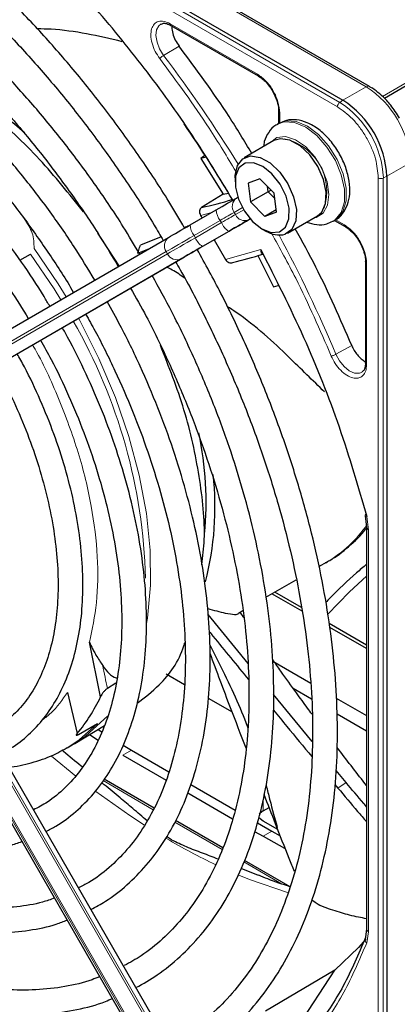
# Paper-space layout 'Blatt2' of a CAD drawing. Header units: millimetres. Extents: x 5 to 418, y 2 to 292.
# Tile 50 of 77: x 116.5 to 122.58, y 211.81 to 227.66. Entities that reach past the tile are written whole.
import ezdxf

# ---------------------------------------------------------------- set-up
doc = ezdxf.new("R2010")
doc.units = ezdxf.units.MM

psp = doc.layouts.new('Blatt2')

# ---------------------------------------------------------------- linework, layer by layer
at = {"color": 7, "linetype": 'Continuous', "lineweight": 25}
for p, q in [((106.135, 235.35), (121.705, 226.361)), ((122.132, 226.583), (117.105, 229.485)), ((125.792, 228.365), (122.373, 226.391)), ((118.931, 227.566), (120.341, 226.752)), ((120.669, 226.184), (120.669, 225.985)), ((120.677, 225.99), (120.649, 225.974)), ((120.593, 225.711), (120.112, 225.433)), ((119.482, 225.471), (119.418, 225.423)), ((119.5, 225.443), (119.418, 225.423)), ((119.418, 225.423), (119.778, 224.847)), ((119.967, 225.112), (119.967, 225.047)), ((120.367, 225.096), (120.177, 225.027)), ((120.367, 225.096), (120.596, 224.863)), ((122.413, 225.136), (122.413, 207.156)), ((120.177, 225.027), (120.216, 224.725)), ((120.499, 224.889), (120.216, 224.725)), ((120.499, 224.889), (120.488, 224.973)), ((120.549, 224.911), (120.499, 224.889)), ((120.607, 224.779), (120.499, 224.889)), ((119.778, 224.847), (119.428, 224.635)), ((119.778, 224.847), (119.86, 224.867)), ((119.99, 224.785), (120.012, 224.798)), ((120.635, 224.561), (120.596, 224.863)), ((119.244, 224.354), (119.665, 224.597)), ((120.445, 224.492), (120.216, 224.725)), ((120.63, 224.599), (120.445, 224.492)), ((119.411, 224.507), (119.435, 224.464)), ((120.635, 224.561), (120.445, 224.492)), ((120.812, 224.22), (121.293, 224.498)), ((121.549, 224.415), (121.577, 224.431)), ((121.569, 224.426), (121.741, 224.327)), ((119.45, 224.011), (119.871, 224.254)), ((120.406, 224.288), (120.462, 224.255)), ((114.1, 221.384), (118.896, 224.153)), ((118.102, 223.694), (117.758, 224.219)), ((118.775, 224.162), (118.444, 224.03)), ((119.632, 224.116), (119.812, 223.799)), ((118.398, 223.899), (118.59, 223.976)), ((114.329, 221.054), (119.125, 223.823)), ((116.501, 223.789), (116.674, 223.884)), ((120.332, 223.862), (120.589, 223.36)), ((122.069, 223.759), (122.069, 222.131)), ((120.589, 223.36), (120.663, 223.38)), ((122.068, 222.132), (122.067, 222.118)), ((122.063, 219.674), (122.086, 219.487)), ((122.086, 219.488), (122.086, 213.019)), ((119.191, 210.657), (114.395, 218.964)), ((121.319, 218.854), (121.452, 218.93)), ((121.428, 218.917), (121.452, 218.93)), ((114.035, 218.756), (118.83, 210.449)), ((120.465, 218.361), (120.954, 218.643)), ((121.047, 218.135), (120.56, 218.416)), ((121.038, 218.197), (120.61, 218.444)), ((120.177, 217.293), (119.536, 218.081)), ((120.022, 218.105), (120.093, 218.146)), ((120.11, 218.034), (120.05, 218.121)), ((122.086, 217.592), (121.485, 217.939)), ((122.086, 217.535), (121.495, 217.876)), ((117.799, 216.758), (117.62, 217.638)), ((119.15, 217.601), (119.161, 217.608)), ((120.574, 217.33), (121.187, 216.976)), ((118.858, 217.129), (119.154, 216.958)), ((118.048, 216.976), (117.911, 216.894)), ((117.268, 216.828), (117.424, 216.169)), ((120.904, 216.895), (121.199, 216.724)), ((119.535, 216.738), (119.919, 216.516)), ((121.211, 216.037), (120.587, 216.795)), ((121.598, 216.739), (122.086, 216.457)), ((121.611, 216.487), (122.086, 216.212)), ((117.443, 216.153), (117.752, 216.329)), ((117.383, 216.006), (117.864, 216.298)), ((117.761, 216.235), (117.821, 216.195)), ((117.622, 216.151), (117.759, 216.062)), ((117.261, 215.935), (117.212, 215.907)), ((117.261, 215.935), (117.345, 215.984)), ((117.345, 215.984), (117.383, 216.006)), ((118.165, 215.979), (118.299, 215.901)), ((118.299, 215.901), (118.901, 215.553)), ((118.157, 215.819), (118.857, 215.415)), ((117.51, 215.631), (117.488, 215.644)), ((121.755, 215.38), (121.595, 215.573)), ((118.663, 214.966), (117.856, 215.432)), ((119.256, 215.348), (119.971, 214.935)), ((121.576, 215.347), (121.624, 215.29)), ((119.207, 215.213), (119.928, 214.797)), ((120.42, 214.921), (120.516, 214.976)), ((119.769, 214.327), (119.01, 214.766)), ((120.656, 214.621), (120.42, 214.757)), ((120.283, 214.591), (120.42, 214.513)), ((120.328, 214.729), (120.561, 214.594)), ((120.561, 214.594), (120.692, 214.52)), ((118.941, 214.457), (118.865, 214.511)), ((118.941, 214.457), (118.948, 214.453)), ((120.42, 214.513), (120.765, 214.323)), ((120.855, 213.701), (120.119, 214.126)), ((120.346, 213.88), (120.063, 213.997)), ((122.086, 213.019), (122.061, 212.85)), ((121.576, 212.359), (120.457, 211.697)), ((120.737, 211.077), (121.576, 212.359))]:
    psp.add_line(p, q, dxfattribs=at)
at = {"color": 7, "linetype": 'Continuous', "lineweight": 18}
for p, q in [((121.615, 226.255), (106.044, 235.243)), ((121.654, 226.326), (106.083, 235.314)), ((117.055, 229.48), (122.082, 226.578)), ((118.919, 227.593), (120.328, 226.78)), ((122.341, 226.422), (124.375, 227.596)), ((119.065, 227.232), (118.816, 227.083)), ((122.082, 226.578), (121.705, 226.361)), ((121.705, 226.361), (121.654, 226.326)), ((120.686, 226.159), (120.686, 225.989)), ((122.413, 225.136), (122.789, 225.353)), ((122.275, 207.131), (122.275, 225.111)), ((122.356, 225.109), (122.413, 225.136)), ((122.356, 207.129), (122.356, 225.109)), ((120.086, 224.632), (119.953, 224.555)), ((119.973, 224.521), (120.106, 224.598)), ((119.728, 224.426), (119.308, 224.183)), ((119.594, 224.556), (119.411, 224.507)), ((119.748, 224.391), (119.728, 224.426)), ((119.953, 224.555), (119.973, 224.521)), ((120.212, 224.451), (120.19, 224.438)), ((121.582, 224.439), (121.728, 224.355)), ((119.328, 224.148), (119.748, 224.391)), ((119.308, 224.183), (119.328, 224.148)), ((119.865, 224.25), (119.444, 224.008)), ((119.812, 223.799), (120.381, 223.958)), ((118.859, 223.924), (114.063, 221.154)), ((114.083, 221.12), (118.879, 223.889)), ((119.096, 223.807), (114.3, 221.037)), ((118.879, 223.889), (118.859, 223.924)), ((122.087, 223.734), (122.087, 222.107)), ((121.593, 222.272), (121.847, 222.414)), ((122.088, 219.662), (122.116, 219.447)), ((122.116, 219.447), (122.116, 212.978)), ((114.3, 218.91), (119.096, 210.603)), ((119.125, 210.619), (114.329, 218.926)), ((114.063, 218.773), (118.859, 210.466)), ((118.879, 210.477), (114.083, 218.784)), ((117.857, 216.401), (117.913, 216.448)), ((118.299, 215.901), (118.157, 215.819)), ((117.01, 215.804), (117.402, 215.481)), ((118.649, 214.942), (117.84, 215.409)), ((121.624, 215.29), (121.755, 215.38)), ((120.42, 215.084), (120.42, 214.921)), ((119.758, 214.301), (118.996, 214.741)), ((120.561, 214.594), (120.42, 214.513)), ((120.714, 213.75), (120.108, 214.1)), ((122.116, 212.978), (122.088, 212.797))]:
    psp.add_line(p, q, dxfattribs=at)
at = {"color": 7, "linetype": 'Continuous', "lineweight": 18, "flags": 128}
for points in [[(118.816, 227.083), (118.752, 227.186), (118.71, 227.296), (118.693, 227.402), (118.704, 227.494), (118.74, 227.561), (118.779, 227.59)], [(120.653, 225.976), (120.761, 226.012), (120.926, 226.001), (121.105, 225.926), (121.283, 225.791), (121.447, 225.608), (121.583, 225.392), (121.679, 225.16), (121.729, 224.931), (121.728, 224.723), (121.677, 224.553), (121.579, 224.434), (121.545, 224.412)], [(121.577, 224.431), (121.607, 224.451), (121.705, 224.569), (121.757, 224.739), (121.757, 224.947), (121.707, 225.177), (121.611, 225.409), (121.475, 225.625), (121.311, 225.807), (121.133, 225.942), (120.954, 226.018), (120.789, 226.028), (120.677, 225.99)], [(121.237, 224.466), (121.276, 224.474), (121.389, 224.543), (121.459, 224.671), (121.48, 224.845), (121.45, 225.047), (121.37, 225.256), (121.25, 225.452), (121.102, 225.614), (120.94, 225.726), (120.782, 225.776), (120.642, 225.759), (120.537, 225.678)], [(119.953, 224.555), (119.932, 224.543), (119.908, 224.53), (119.882, 224.515), (119.854, 224.499), (119.825, 224.482), (119.794, 224.464), (119.761, 224.445), (119.728, 224.426)], [(119.748, 224.391), (119.781, 224.41), (119.814, 224.429), (119.845, 224.447), (119.874, 224.464), (119.902, 224.48), (119.928, 224.495), (119.952, 224.509), (119.973, 224.521)], [(119.308, 224.183), (119.241, 224.145), (119.177, 224.107), (119.114, 224.071), (119.055, 224.037), (119, 224.005), (118.948, 223.975), (118.901, 223.948), (118.859, 223.924)], [(118.879, 223.889), (118.921, 223.913), (118.968, 223.941), (119.02, 223.97), (119.075, 224.003), (119.134, 224.037), (119.197, 224.073), (119.261, 224.11), (119.328, 224.148)], [(117.244, 223.199), (117.115, 223.408), (116.729, 223.974)], [(116.674, 223.884), (117.053, 223.324), (117.16, 223.15)], [(118.541, 217.937), (118.555, 218.022), (118.604, 218.553), (118.599, 219.118), (118.539, 219.711), (118.424, 220.324), (118.257, 220.948), (118.04, 221.577), (117.774, 222.202), (117.465, 222.815), (117.444, 222.853)], [(122.013, 221.986), (121.97, 221.968), (121.893, 221.97), (121.808, 222.006), (121.724, 222.074), (121.65, 222.166), (121.593, 222.272)], [(122.086, 218.701), (121.813, 218.446), (121.455, 218.082)], [(117.752, 216.329), (117.458, 216.064), (117.261, 215.935)], [(117.383, 216.006), (117.56, 216.127), (117.857, 216.401)], [(117.725, 215.232), (118.271, 214.846), (118.51, 214.69)], [(120.028, 213.89), (120.201, 213.82), (120.826, 213.602)]]:
    psp.add_lwpolyline(points, dxfattribs=at)
at = {"color": 7, "linetype": 'Continuous', "lineweight": 25, "flags": 128}
for points in [[(122.132, 226.583), (122.132, 226.583), (122.133, 226.582)], [(121.293, 224.498), (121.363, 224.559), (121.425, 224.697), (121.436, 224.879), (121.392, 225.086), (121.3, 225.294), (121.17, 225.482), (121.014, 225.629), (120.851, 225.719), (120.699, 225.742), (120.593, 225.711)], [(119.967, 225.112), (119.968, 225.147), (120.005, 225.309), (120.091, 225.419), (120.218, 225.465), (120.371, 225.441), (120.534, 225.351), (120.689, 225.204), (120.819, 225.016), (120.911, 224.808), (120.955, 224.602), (120.945, 224.42), (120.882, 224.282), (120.775, 224.203), (120.775, 224.203)], [(120.682, 224.242), (120.782, 224.317), (120.836, 224.45), (120.839, 224.624), (120.789, 224.819), (120.693, 225.011), (120.562, 225.177), (120.413, 225.296), (120.262, 225.355), (120.129, 225.347), (120.03, 225.271), (119.975, 225.138), (119.973, 224.964), (120.023, 224.769), (120.119, 224.577), (120.249, 224.411), (120.399, 224.292), (120.549, 224.233), (120.682, 224.242)], [(119.665, 224.597), (119.713, 224.625), (119.76, 224.652), (119.805, 224.678), (119.848, 224.703), (119.888, 224.726), (119.925, 224.747), (119.959, 224.767), (119.99, 224.785)], [(120.19, 224.438), (120.159, 224.421), (120.125, 224.401), (120.088, 224.379), (120.048, 224.356), (120.005, 224.331), (119.96, 224.305), (119.913, 224.278), (119.865, 224.25)], [(119.871, 224.254), (119.922, 224.284), (119.972, 224.312), (120.02, 224.34), (120.066, 224.367), (120.109, 224.392), (120.149, 224.415), (120.186, 224.436), (120.218, 224.455)], [(118.896, 224.153), (118.929, 224.172), (118.965, 224.193), (119.005, 224.216), (119.048, 224.241), (119.094, 224.268), (119.142, 224.295), (119.193, 224.324), (119.244, 224.354)], [(119.444, 224.008), (119.393, 223.978), (119.342, 223.949), (119.294, 223.921), (119.248, 223.895), (119.205, 223.87), (119.165, 223.847), (119.129, 223.826), (119.096, 223.807)], [(119.125, 223.823), (119.155, 223.841), (119.189, 223.86), (119.226, 223.882), (119.267, 223.905), (119.31, 223.93), (119.355, 223.956), (119.402, 223.983), (119.45, 224.011)], [(120.42, 214.921), (120.37, 214.886), (120.358, 214.875)], [(120.42, 214.757), (120.37, 214.792), (120.347, 214.815)], [(122.073, 212.86), (121.957, 212.726), (121.576, 212.359)]]:
    psp.add_lwpolyline(points, dxfattribs=at)
at = {"color": 7, "linetype": 'Continuous', "lineweight": 18}
for centre, radius, start, end in [((101.223, 213.736), 22.082, 31.6747, 37.1862), ((122.111, 226.537), 0.0503, 65.6929, 125.6176), ((121.254, 225.283), 1.537, 2.6055, 57.3945), ((121.708, 226.25), 0.0932, 125.6892, 177.1989), ((120.831, 225.04), 1.527, 2.6055, 57.3945), ((120.575, 224.892), 0.869, 342.0929, 77.9018), ((122.318, 225.194), 0.0932, 242.8052, 294.3071), ((120.088, 224.651), 0.166, 126.3512, 215.1851), ((119.957, 224.608), 0.292, 182.2032, 218.6037), ((120.123, 224.59), 0.166, 204.8163, 293.6431), ((119.536, 224.365), 0.292, 182.2032, 218.6037), ((120.02, 224.498), 0.292, 201.4008, 237.7898), ((118.995, 224.02), 0.166, 126.3512, 215.1851), ((119.6, 224.255), 0.292, 201.4008, 237.7898), ((101.237, 213.709), 22.083, 22.8139, 28.326), ((119.03, 223.959), 0.166, 204.8163, 293.6431), ((109.797, 218.443), 8.73, 1.4751, 29.9716), ((120.452, 220.64), 1.98, 300.313, 325.9586), ((142.545, 222.235), 25.206, 191.3822, 192.2327), ((124.063, 223.349), 10.285, 239.6127, 244.6357)]:
    psp.add_arc(centre, radius, start, end, dxfattribs=at)
at = {"color": 7, "linetype": 'Continuous', "lineweight": 25}
for centre, radius, start, end in [((112.988, 221.744), 5.442, 48.7536, 66.8536), ((120.877, 225.066), 1.537, 2.6055, 57.3945), ((101.688, 213.992), 21.179, 30.5271, 34.486), ((117.958, 231.284), 6.81, 282.4633, 286.7719), ((120.681, 224.603), 0.411, 237.8307, 283.1726), ((118.295, 230.687), 7.126, 283.2527, 287.311), ((114.015, 219.888), 5.485, 354.6955, 11.7507), ((114.892, 219.811), 4.752, 345.3744, 6.3356), ((115.469, 217.829), 2.565, 319.6629, 335.3009)]:
    psp.add_arc(centre, radius, start, end, dxfattribs=at)
for points, knots in [([(119.155, 224.303), (119.072, 224.446), (118.844, 224.834), (118.439, 225.443), (117.948, 226.127), (117.43, 226.781), (116.891, 227.403), (116.333, 227.988), (115.758, 228.534), (115.171, 229.037), (114.574, 229.494), (113.971, 229.904), (113.364, 230.263), (112.757, 230.57), (112.154, 230.823), (111.557, 231.02), (110.97, 231.159), (110.396, 231.241), (109.838, 231.264), (109.302, 231.227), (108.788, 231.133), (108.302, 230.978), (107.923, 230.815), (107.718, 230.683), (107.653, 230.641)], [0, 0, 0, 0, 0.027836, 0.075404, 0.122977, 0.170555, 0.218143, 0.265742, 0.313355, 0.360985, 0.408634, 0.456301, 0.503986, 0.551687, 0.599395, 0.647094, 0.694763, 0.742373, 0.789887, 0.837268, 0.884487, 0.931535, 0.978434, 1, 1, 1, 1]), ([(107.853, 230.295), (107.91, 230.332), (108.099, 230.455), (108.454, 230.608), (108.913, 230.752), (109.401, 230.836), (109.912, 230.864), (110.443, 230.834), (110.99, 230.747), (111.552, 230.604), (112.125, 230.406), (112.705, 230.153), (113.291, 229.846), (113.878, 229.488), (114.462, 229.081), (115.041, 228.625), (115.612, 228.125), (116.17, 227.583), (116.713, 227.002), (117.237, 226.385), (117.741, 225.736), (118.217, 225.057), (118.574, 224.511), (118.761, 224.186), (118.809, 224.103)], [0, 0, 0, 0, 0.02099, 0.069851, 0.118688, 0.167389, 0.215899, 0.264215, 0.312366, 0.360395, 0.408346, 0.456251, 0.504137, 0.552018, 0.599903, 0.6478, 0.695711, 0.743637, 0.791578, 0.839533, 0.887498, 0.935471, 0.983451, 1, 1, 1, 1]), ([(118.431, 223.884), (118.343, 224.031), (118.122, 224.407), (117.731, 224.986), (117.265, 225.619), (116.774, 226.221), (116.263, 226.789), (115.734, 227.319), (115.19, 227.809), (114.635, 228.254), (114.072, 228.652), (113.505, 229.001), (112.937, 229.297), (112.371, 229.539), (111.812, 229.726), (111.262, 229.855), (110.726, 229.926), (110.206, 229.938), (109.708, 229.89), (109.233, 229.786), (108.79, 229.618), (108.504, 229.484), (108.375, 229.392), (108.374, 229.392)], [0, 0, 0, 0, 0.032875, 0.083822, 0.134775, 0.185738, 0.236713, 0.287705, 0.338718, 0.389753, 0.440814, 0.491899, 0.543005, 0.594125, 0.645237, 0.696311, 0.747305, 0.798171, 0.848856, 0.899324, 0.949573, 0.99965, 1, 1, 1, 1]), ([(108.578, 229.039), (108.646, 229.082), (108.837, 229.205), (109.186, 229.347), (109.62, 229.469), (110.081, 229.53), (110.563, 229.535), (111.065, 229.483), (111.582, 229.374), (112.111, 229.209), (112.65, 228.989), (113.194, 228.716), (113.74, 228.391), (114.285, 228.016), (114.825, 227.593), (115.356, 227.126), (115.875, 226.616), (116.378, 226.068), (116.862, 225.485), (117.322, 224.87), (117.734, 224.27), (117.976, 223.866), (118.085, 223.685)], [0, 0, 0, 0, 0.02882, 0.081368, 0.133858, 0.186143, 0.238166, 0.289941, 0.341521, 0.392971, 0.444344, 0.49568, 0.547008, 0.598338, 0.649681, 0.701044, 0.752426, 0.803828, 0.855246, 0.906678, 0.95812, 1, 1, 1, 1]), ([(119.924, 224.765), (119.713, 225.111), (119.27, 225.841), (118.512, 226.886), (117.684, 227.905), (117.096, 228.513), (116.802, 228.816)], [0, 0, 0, 0, 0.2319204, 0.4884457, 0.744971, 1, 1, 1, 1]), ([(117.707, 223.467), (117.598, 223.646), (117.362, 224.035), (116.963, 224.606), (116.522, 225.179), (116.058, 225.72), (115.574, 226.224), (115.075, 226.689), (114.563, 227.11), (114.043, 227.485), (113.518, 227.81), (112.991, 228.083), (112.467, 228.301), (111.95, 228.464), (111.443, 228.569), (110.95, 228.614), (110.476, 228.601), (110.024, 228.529), (109.601, 228.395), (109.293, 228.261), (109.138, 228.154), (109.103, 228.13)], [0, 0, 0, 0, 0.047335, 0.102503, 0.157679, 0.212871, 0.268083, 0.323322, 0.378591, 0.433894, 0.489232, 0.544601, 0.599988, 0.65536, 0.710671, 0.765857, 0.820841, 0.875554, 0.929964, 0.984107, 1, 1, 1, 1]), ([(109.302, 227.786), (109.398, 227.843), (109.61, 227.971), (109.974, 228.101), (110.384, 228.188), (110.818, 228.216), (111.273, 228.188), (111.745, 228.102), (112.229, 227.961), (112.724, 227.765), (113.224, 227.515), (113.727, 227.214), (114.228, 226.862), (114.723, 226.464), (115.209, 226.021), (115.682, 225.538), (116.137, 225.017), (116.573, 224.463), (116.98, 223.879), (117.244, 223.478), (117.362, 223.269), (117.363, 223.268)], [0, 0, 0, 0, 0.047732, 0.104951, 0.162001, 0.218715, 0.275061, 0.331102, 0.386935, 0.442647, 0.498302, 0.553942, 0.609585, 0.665249, 0.720938, 0.776655, 0.832397, 0.88816, 0.943939, 0.999729, 1, 1, 1, 1]), ([(118.781, 227.586), (118.787, 227.591), (118.808, 227.604), (118.86, 227.6), (118.909, 227.576), (118.932, 227.565)], [0, 0, 0, 0, 0.2164, 0.647017, 1, 1, 1, 1]), ([(118.148, 227.303), (117.766, 227.393), (117.31, 227.499), (116.854, 227.508), (116.78, 227.51)], [0, 0, 0, 0, 0.836432, 1, 1, 1, 1]), ([(118.952, 227.57), (118.951, 227.559), (118.944, 227.519), (118.961, 227.434), (119, 227.327), (119.043, 227.264), (119.065, 227.232)], [0, 0, 0, 0, 0.116786, 0.411191, 0.705595, 1, 1, 1, 1]), ([(116.981, 223.047), (116.951, 223.098), (116.811, 223.342), (116.528, 223.76), (116.135, 224.293), (115.717, 224.794), (115.278, 225.26), (114.824, 225.686), (114.357, 226.069), (113.881, 226.404), (113.401, 226.69), (112.92, 226.924), (112.443, 227.102), (111.973, 227.222), (111.517, 227.284), (111.077, 227.286), (110.659, 227.23), (110.269, 227.111), (109.991, 226.991), (109.855, 226.894), (109.827, 226.875)], [0, 0, 0, 0, 0.0159769, 0.076619, 0.137271, 0.197942, 0.2586412, 0.3193773, 0.3801581, 0.4409891, 0.5018709, 0.5627956, 0.6237359, 0.6846297, 0.74539, 0.8059018, 0.8660482, 0.9257629, 0.9850862, 1, 1, 1, 1]), ([(120.238, 225.505), (120.117, 225.705), (119.754, 226.304), (119.341, 226.861), (119.065, 227.232)], [0, 0, 0, 0, 0.333109, 1, 1, 1, 1]), ([(110.028, 226.527), (110.061, 226.551), (110.194, 226.645), (110.458, 226.755), (110.818, 226.853), (111.206, 226.892), (111.614, 226.873), (112.039, 226.798), (112.478, 226.667), (112.926, 226.482), (113.38, 226.243), (113.835, 225.953), (114.287, 225.615), (114.731, 225.23), (115.164, 224.804), (115.581, 224.339), (115.977, 223.841), (116.332, 223.343), (116.54, 223.003), (116.635, 222.848)], [0, 0, 0, 0, 0.0212996, 0.0846087, 0.1479152, 0.210788, 0.2731026, 0.3349412, 0.3964608, 0.4578052, 0.5190765, 0.580333, 0.6416033, 0.7029074, 0.7642513, 0.8256335, 0.8870483, 0.9484879, 1, 1, 1, 1]), ([(117.525, 224.563), (117.294, 224.852), (116.82, 225.446), (116.016, 226.19), (115.454, 226.553), (115.173, 226.734)], [0, 0, 0, 0, 0.322443, 0.661221, 1, 1, 1, 1]), ([(120.341, 226.752), (120.344, 226.751), (120.352, 226.748), (120.363, 226.752), (120.368, 226.754)], [0, 0, 0, 0, 0.4822925, 1, 1, 1, 1]), ([(120.344, 226.75), (120.364, 226.737), (120.405, 226.71), (120.472, 226.646), (120.529, 226.576), (120.561, 226.525), (120.572, 226.507)], [0, 0, 0, 0, 0.244303, 0.500854, 0.825035, 1, 1, 1, 1]), ([(120.572, 226.507), (120.598, 226.456), (120.633, 226.385), (120.66, 226.284), (120.67, 226.22), (120.668, 226.184), (120.667, 226.174)], [0, 0, 0, 0, 0.440805, 0.613959, 0.88685, 1, 1, 1, 1]), ([(122.618, 226.071), (122.573, 226.143), (122.509, 226.243), (122.398, 226.371), (122.3, 226.465), (122.205, 226.541), (122.148, 226.571), (122.131, 226.58)], [0, 0, 0, 0, 0.3356827, 0.4702489, 0.69001, 0.912206, 1, 1, 1, 1]), ([(120.669, 226.183), (120.67, 226.187), (120.671, 226.196), (120.68, 226.203), (120.684, 226.206)], [0, 0, 0, 0, 0.482332, 1, 1, 1, 1]), ([(121.571, 224.435), (121.585, 224.44), (121.649, 224.467), (121.729, 224.567), (121.799, 224.719), (121.824, 224.904), (121.803, 225.112), (121.736, 225.333), (121.627, 225.547), (121.485, 225.74), (121.317, 225.898), (121.137, 226.004), (120.961, 226.052), (120.802, 226.049), (120.716, 226.005), (120.678, 225.985)], [0, 0, 0, 0, 0.020926, 0.097604, 0.173528, 0.254016, 0.339975, 0.427864, 0.515563, 0.603442, 0.692189, 0.782724, 0.863809, 0.939448, 1, 1, 1, 1]), ([(120.656, 225.972), (120.645, 225.968), (120.584, 225.943), (120.505, 225.847), (120.439, 225.728), (120.429, 225.642), (120.426, 225.614)], [0, 0, 0, 0, 0.077899, 0.451637, 0.81994, 1, 1, 1, 1]), ([(119.428, 224.635), (119.42, 224.628), (119.403, 224.614), (119.393, 224.581), (119.394, 224.543), (119.405, 224.519), (119.411, 224.507)], [0, 0, 0, 0, 0.243701, 0.495029, 0.749466, 1, 1, 1, 1]), ([(121.12, 224.398), (121.174, 224.382), (121.282, 224.349), (121.43, 224.357), (121.509, 224.4), (121.54, 224.417)], [0, 0, 0, 0, 0.375834, 0.748477, 1, 1, 1, 1]), ([(119.211, 224.335), (119.206, 224.333), (119.186, 224.325), (119.166, 224.317), (119.151, 224.311)], [0, 0, 0, 0, 0.264203, 1, 1, 1, 1]), ([(121.847, 222.414), (121.663, 222.838), (121.388, 223.474), (121.05, 224.088), (120.938, 224.293)], [0, 0, 0, 0, 0.666792, 1, 1, 1, 1]), ([(121.741, 224.327), (121.744, 224.326), (121.752, 224.323), (121.763, 224.327), (121.768, 224.329)], [0, 0, 0, 0, 0.482292, 1, 1, 1, 1]), ([(121.744, 224.325), (121.764, 224.312), (121.805, 224.285), (121.872, 224.221), (121.93, 224.151), (121.961, 224.1), (121.972, 224.082)], [0, 0, 0, 0, 0.244302, 0.500853, 0.825035, 1, 1, 1, 1]), ([(118.398, 223.899), (118.404, 223.915), (118.419, 223.959), (118.435, 224.003), (118.444, 224.03)], [0, 0, 0, 0, 0.37225, 1, 1, 1, 1]), ([(119.096, 210.822), (119.118, 210.832), (119.291, 210.915), (119.585, 211.123), (119.972, 211.446), (120.32, 211.826), (120.631, 212.253), (120.901, 212.728), (121.131, 213.248), (121.318, 213.81), (121.461, 214.41), (121.56, 215.046), (121.614, 215.714), (121.622, 216.41), (121.585, 217.13), (121.503, 217.869), (121.377, 218.625), (121.207, 219.392), (120.994, 220.166), (120.74, 220.944), (120.446, 221.721), (120.113, 222.492), (119.753, 223.241), (119.488, 223.724), (119.358, 223.958)], [0, 0, 0, 0, 0.007022, 0.053817, 0.1006, 0.147436, 0.194392, 0.241503, 0.288773, 0.336184, 0.383702, 0.431293, 0.478928, 0.526583, 0.57424, 0.62189, 0.669527, 0.71715, 0.764759, 0.812355, 0.859941, 0.907518, 0.955089, 1, 1, 1, 1]), ([(120.381, 223.958), (120.619, 223.489), (121.094, 222.55), (121.669, 221.102), (121.948, 220.142), (122.088, 219.662)], [0, 0, 0, 0, 0.333214, 0.666775, 1, 1, 1, 1]), ([(120.381, 223.958), (120.381, 223.946), (120.381, 223.926), (120.388, 223.904), (120.399, 223.89), (120.41, 223.887), (120.415, 223.885)], [0, 0, 0, 0, 0.336127, 0.560864, 0.79606, 1, 1, 1, 1]), ([(121.972, 224.082), (121.998, 224.031), (122.033, 223.96), (122.06, 223.859), (122.07, 223.795), (122.068, 223.759), (122.067, 223.749)], [0, 0, 0, 0, 0.4408054, 0.6139597, 0.8868504, 1, 1, 1, 1]), ([(119.812, 223.799), (119.819, 223.788), (119.834, 223.767), (119.865, 223.747), (119.899, 223.74), (119.919, 223.747), (119.929, 223.751)], [0, 0, 0, 0, 0.250494, 0.503104, 0.754115, 1, 1, 1, 1]), ([(122.069, 223.758), (122.07, 223.762), (122.071, 223.771), (122.08, 223.778), (122.084, 223.781)], [0, 0, 0, 0, 0.4823352, 1, 1, 1, 1]), ([(119.156, 223.495), (119.092, 223.542), (119.001, 223.609), (118.895, 223.658), (118.864, 223.673)], [0, 0, 0, 0, 0.705951, 1, 1, 1, 1]), ([(119.011, 223.757), (119.035, 223.715), (119.201, 223.432), (119.477, 222.892), (119.833, 222.142), (120.15, 221.382), (120.429, 220.62), (120.668, 219.858), (120.865, 219.102), (121.02, 218.356), (121.132, 217.624), (121.2, 216.91), (121.224, 216.219), (121.204, 215.555), (121.141, 214.921), (121.034, 214.321), (120.885, 213.758), (120.694, 213.236), (120.464, 212.756), (120.195, 212.322), (119.888, 211.935), (119.543, 211.6), (119.213, 211.342), (118.984, 211.219), (118.894, 211.171)], [0, 0, 0, 0, 0.008469, 0.056451, 0.10443, 0.152403, 0.200367, 0.248319, 0.296256, 0.344176, 0.392077, 0.439959, 0.487821, 0.535666, 0.5835, 0.631333, 0.679178, 0.72706, 0.775013, 0.82308, 0.871307, 0.919731, 0.968362, 1, 1, 1, 1]), ([(118.371, 212.077), (118.487, 212.143), (118.739, 212.286), (119.087, 212.572), (119.42, 212.917), (119.714, 213.314), (119.968, 213.757), (120.181, 214.246), (120.352, 214.776), (120.479, 215.344), (120.561, 215.947), (120.597, 216.581), (120.588, 217.241), (120.534, 217.923), (120.435, 218.623), (120.292, 219.336), (120.106, 220.059), (119.878, 220.785), (119.61, 221.512), (119.302, 222.234), (118.978, 222.912), (118.741, 223.342), (118.632, 223.539)], [0, 0, 0, 0, 0.042839, 0.092827, 0.142855, 0.193022, 0.243385, 0.293956, 0.34471, 0.395602, 0.446585, 0.497618, 0.548672, 0.599723, 0.650761, 0.701782, 0.752784, 0.803769, 0.85474, 0.905699, 0.956649, 1, 1, 1, 1]), ([(118.284, 223.338), (118.37, 223.186), (118.582, 222.807), (118.884, 222.185), (119.192, 221.479), (119.46, 220.769), (119.689, 220.058), (119.877, 219.353), (120.023, 218.657), (120.125, 217.976), (120.184, 217.314), (120.198, 216.675), (120.169, 216.064), (120.097, 215.484), (119.981, 214.94), (119.824, 214.434), (119.627, 213.97), (119.39, 213.551), (119.116, 213.178), (118.804, 212.856), (118.494, 212.603), (118.274, 212.483), (118.182, 212.433)], [0, 0, 0, 0, 0.034641, 0.086177, 0.137706, 0.189224, 0.240727, 0.292212, 0.343673, 0.39511, 0.44652, 0.497904, 0.549267, 0.600618, 0.651971, 0.70335, 0.754795, 0.806361, 0.858115, 0.910117, 0.962397, 1, 1, 1, 1]), ([(117.644, 213.336), (117.723, 213.378), (117.931, 213.487), (118.231, 213.724), (118.543, 214.039), (118.817, 214.406), (119.051, 214.819), (119.243, 215.276), (119.393, 215.775), (119.498, 216.311), (119.559, 216.881), (119.573, 217.479), (119.542, 218.102), (119.466, 218.744), (119.346, 219.401), (119.182, 220.068), (118.976, 220.74), (118.73, 221.412), (118.444, 222.079), (118.169, 222.651), (117.977, 222.992), (117.905, 223.119)], [0, 0, 0, 0, 0.033446, 0.087411, 0.141399, 0.195552, 0.249964, 0.304656, 0.359593, 0.414709, 0.469936, 0.525219, 0.580517, 0.635803, 0.691067, 0.746307, 0.801523, 0.856719, 0.911899, 0.967067, 1, 1, 1, 1]), ([(121.408, 221.666), (121.22, 221.85), (120.801, 222.262), (120.272, 222.759), (119.889, 223.01), (119.841, 223.041)], [0, 0, 0, 0, 0.4156374, 0.9273169, 1, 1, 1, 1]), ([(117.559, 222.919), (117.611, 222.828), (117.782, 222.529), (118.037, 222.006), (118.322, 221.356), (118.567, 220.701), (118.772, 220.047), (118.937, 219.399), (119.059, 218.762), (119.137, 218.142), (119.172, 217.542), (119.163, 216.968), (119.11, 216.424), (119.015, 215.915), (118.878, 215.444), (118.701, 215.014), (118.484, 214.629), (118.231, 214.29), (117.94, 214.002), (117.677, 213.798), (117.5, 213.711), (117.443, 213.683)], [0, 0, 0, 0, 0.024429, 0.080222, 0.136006, 0.191775, 0.247522, 0.303242, 0.358931, 0.414583, 0.470198, 0.525779, 0.581336, 0.636887, 0.69246, 0.748108, 0.803911, 0.859965, 0.916367, 0.973159, 1, 1, 1, 1]), ([(116.918, 214.593), (116.973, 214.619), (117.146, 214.704), (117.405, 214.905), (117.693, 215.191), (117.94, 215.529), (118.148, 215.913), (118.314, 216.341), (118.437, 216.808), (118.515, 217.312), (118.548, 217.847), (118.534, 218.408), (118.476, 218.99), (118.372, 219.588), (118.225, 220.196), (118.036, 220.809), (117.807, 221.421), (117.536, 222.027), (117.326, 222.455), (117.198, 222.675), (117.182, 222.701)], [0, 0, 0, 0, 0.0268366, 0.0859141, 0.1449946, 0.2042876, 0.2639442, 0.3239977, 0.3843874, 0.4450095, 0.5057625, 0.566569, 0.6273717, 0.6881474, 0.7488888, 0.8095963, 0.8702747, 0.9309311, 0.9915736, 1, 1, 1, 1]), ([(116.833, 222.5), (116.892, 222.397), (117.056, 222.104), (117.291, 221.606), (117.536, 221.015), (117.742, 220.421), (117.907, 219.831), (118.03, 219.25), (118.11, 218.684), (118.146, 218.138), (118.139, 217.619), (118.088, 217.13), (117.995, 216.676), (117.861, 216.261), (117.688, 215.889), (117.477, 215.562), (117.229, 215.285), (116.978, 215.073), (116.795, 214.978), (116.719, 214.938)], [0, 0, 0, 0, 0.033602, 0.09506, 0.156501, 0.217917, 0.279296, 0.340631, 0.401915, 0.463142, 0.524317, 0.585455, 0.646584, 0.707751, 0.769051, 0.830622, 0.892629, 0.955206, 1, 1, 1, 1]), ([(119.434, 218.884), (119.449, 219.017), (119.5, 219.453), (119.407, 220.301), (119.181, 221.361), (118.901, 222.071), (118.764, 222.418)], [0, 0, 0, 0, 0.130301, 0.424564, 0.718826, 1, 1, 1, 1]), ([(116.193, 215.849), (116.235, 215.868), (116.385, 215.937), (116.611, 216.113), (116.867, 216.373), (117.082, 216.685), (117.257, 217.041), (117.389, 217.44), (117.477, 217.876), (117.519, 218.347), (117.516, 218.844), (117.467, 219.363), (117.373, 219.898), (117.235, 220.442), (117.055, 220.989), (116.834, 221.534), (116.633, 221.967), (116.495, 222.211), (116.455, 222.281)], [0, 0, 0, 0, 0.025432, 0.09144, 0.157422, 0.22372, 0.290583, 0.358045, 0.425981, 0.494211, 0.562575, 0.63096, 0.699308, 0.767604, 0.835849, 0.904052, 0.972225, 1, 1, 1, 1]), ([(116.11, 222.083), (116.122, 222.063), (116.23, 221.878), (116.404, 221.512), (116.628, 220.99), (116.81, 220.464), (116.952, 219.942), (117.052, 219.431), (117.109, 218.937), (117.122, 218.466), (117.092, 218.024), (117.02, 217.617), (116.908, 217.248), (116.756, 216.922), (116.569, 216.641), (116.343, 216.411), (116.151, 216.262), (116.024, 216.208), (115.993, 216.195)], [0, 0, 0, 0, 0.007987, 0.077271, 0.146533, 0.215753, 0.284916, 0.354005, 0.423006, 0.491916, 0.560748, 0.629544, 0.698364, 0.767357, 0.836765, 0.906897, 0.977993, 1, 1, 1, 1]), ([(122.067, 222.118), (122.067, 222.107), (122.066, 222.074), (122.051, 222.031), (122.033, 221.999), (122.017, 221.992), (122.011, 221.989)], [0, 0, 0, 0, 0.158696, 0.485398, 0.839612, 1, 1, 1, 1]), ([(122.069, 222.131), (122.07, 222.136), (122.071, 222.144), (122.08, 222.151), (122.084, 222.155)], [0, 0, 0, 0, 0.482341, 1, 1, 1, 1]), ([(121.421, 218.919), (121.445, 218.93), (121.581, 218.996), (121.802, 219.176), (122, 219.356), (122.082, 219.474), (122.086, 219.48)], [0, 0, 0, 0, 0.090266, 0.521107, 0.972627, 1, 1, 1, 1]), ([(122.086, 218.891), (122.032, 218.846), (121.831, 218.678), (121.611, 218.471), (121.45, 218.3), (121.428, 218.277)], [0, 0, 0, 0, 0.242118, 0.895168, 1, 1, 1, 1]), ([(109.941, 218.52), (109.949, 218.506), (110.067, 218.297), (110.324, 217.913), (110.711, 217.374), (111.126, 216.867), (111.561, 216.394), (112.013, 215.96), (112.478, 215.569), (112.929, 215.241), (113.31, 215.003), (113.691, 214.794), (114.096, 214.606), (114.572, 214.439), (115.039, 214.33), (115.493, 214.278), (115.928, 214.29), (116.276, 214.339), (116.468, 214.407), (116.532, 214.43)], [0, 0, 0, 0, 0.00489, 0.071718, 0.138555, 0.205411, 0.272296, 0.33922, 0.406191, 0.473218, 0.530554, 0.565918, 0.633038, 0.700192, 0.767278, 0.834196, 0.900813, 0.967008, 1, 1, 1, 1]), ([(117.058, 213.519), (116.994, 213.496), (116.803, 213.427), (116.453, 213.372), (116.016, 213.353), (115.557, 213.393), (115.083, 213.49), (114.596, 213.642), (114.109, 213.846), (113.762, 214.025), (113.495, 214.177), (113.219, 214.344), (112.797, 214.631), (112.3, 215.02), (111.812, 215.454), (111.336, 215.93), (110.877, 216.444), (110.437, 216.991), (110.024, 217.569), (109.732, 218.008), (109.589, 218.259), (109.564, 218.302)], [0, 0, 0, 0, 0.031219, 0.093709, 0.155812, 0.217519, 0.278913, 0.340099, 0.401169, 0.458925, 0.466609, 0.498605, 0.559596, 0.620625, 0.681681, 0.742768, 0.803883, 0.865022, 0.92618, 0.987351, 1, 1, 1, 1]), ([(109.219, 218.103), (109.27, 218.015), (109.445, 217.715), (109.774, 217.225), (110.204, 216.638), (110.659, 216.083), (111.134, 215.562), (111.627, 215.079), (112.134, 214.639), (112.651, 214.243), (113.062, 213.97), (113.392, 213.774), (113.722, 213.592), (114.165, 213.382), (114.686, 213.188), (115.2, 213.051), (115.701, 212.972), (116.186, 212.952), (116.65, 212.994), (117.01, 213.066), (117.204, 213.143), (117.262, 213.166)], [0, 0, 0, 0, 0.024893, 0.084681, 0.144477, 0.204286, 0.264115, 0.32397, 0.383856, 0.443777, 0.503736, 0.525177, 0.556785, 0.616785, 0.676812, 0.736803, 0.796699, 0.856424, 0.915894, 0.975048, 1, 1, 1, 1]), ([(119.526, 218.182), (119.625, 218.153), (119.857, 218.086), (120.022, 218.076), (120.02, 218.106), (120.02, 218.107)], [0, 0, 0, 0, 0.417121, 0.9793436, 1, 1, 1, 1]), ([(117.788, 212.255), (117.746, 212.238), (117.569, 212.163), (117.227, 212.088), (116.764, 212.032), (116.277, 212.038), (115.773, 212.1), (115.254, 212.218), (114.723, 212.392), (114.193, 212.617), (113.804, 212.817), (113.502, 212.989), (113.189, 213.177), (112.73, 213.486), (112.189, 213.901), (111.657, 214.361), (111.135, 214.864), (110.63, 215.406), (110.142, 215.983), (109.677, 216.593), (109.238, 217.225), (108.969, 217.664), (108.836, 217.882)], [0, 0, 0, 0, 0.017316, 0.07398, 0.130407, 0.186548, 0.242429, 0.298112, 0.353664, 0.409142, 0.461634, 0.472322, 0.501413, 0.556837, 0.61229, 0.667762, 0.723255, 0.77877, 0.834303, 0.889852, 0.945412, 1, 1, 1, 1]), ([(119.549, 217.81), (119.57, 217.785), (119.78, 217.526), (119.992, 217.269), (120.183, 217.037)], [0, 0, 0, 0, 0.096797, 1, 1, 1, 1]), ([(108.493, 217.683), (108.521, 217.633), (108.681, 217.353), (109.003, 216.861), (109.457, 216.216), (109.938, 215.6), (110.441, 215.017), (110.963, 214.47), (111.5, 213.963), (112.051, 213.498), (112.611, 213.08), (113.05, 212.793), (113.4, 212.585), (113.751, 212.391), (114.229, 212.161), (114.792, 211.942), (115.348, 211.78), (115.893, 211.676), (116.422, 211.63), (116.933, 211.643), (117.42, 211.719), (117.773, 211.807), (117.954, 211.887), (117.991, 211.904)], [0, 0, 0, 0, 0.011961, 0.066529, 0.121102, 0.175682, 0.230275, 0.284884, 0.339513, 0.394165, 0.448844, 0.503549, 0.521416, 0.550246, 0.604978, 0.659732, 0.714464, 0.769138, 0.823706, 0.878111, 0.932303, 0.986256, 1, 1, 1, 1]), ([(117.62, 217.638), (117.636, 217.601), (117.663, 217.541), (117.7, 217.474), (117.757, 217.38), (117.799, 217.316), (117.835, 217.261)], [0, 0, 0, 0, 0.259433, 0.424802, 0.511819, 1, 1, 1, 1]), ([(118.388, 216.655), (118.511, 216.748), (118.817, 216.981), (119.069, 217.334), (119.154, 217.615), (119.159, 217.633)], [0, 0, 0, 0, 0.386238, 0.962194, 1, 1, 1, 1]), ([(118.515, 210.995), (118.446, 210.966), (118.231, 210.875), (117.839, 210.782), (117.345, 210.715), (116.826, 210.709), (116.289, 210.758), (115.736, 210.865), (115.17, 211.028), (114.594, 211.246), (114.057, 211.497), (113.609, 211.741), (113.162, 212.009), (112.668, 212.338), (112.087, 212.776), (111.513, 213.261), (110.95, 213.788), (110.401, 214.356), (109.87, 214.961), (109.359, 215.599), (108.873, 216.267), (108.455, 216.89), (108.214, 217.297), (108.114, 217.465)], [0, 0, 0, 0, 0.0246488, 0.0767892, 0.1287567, 0.1805134, 0.2320706, 0.2834677, 0.3347517, 0.3859651, 0.4371411, 0.4763653, 0.5032221, 0.5543727, 0.6055447, 0.6567312, 0.707934, 0.7591529, 0.8103864, 0.8616325, 0.9128886, 0.9641519, 1, 1, 1, 1]), ([(119.56, 217.594), (119.619, 217.479), (119.848, 217.025), (120.057, 216.579), (120.168, 216.269), (120.171, 216.26)], [0, 0, 0, 0, 0.248467, 0.977657, 1, 1, 1, 1]), ([(120.145, 215.933), (120.061, 216.149), (119.863, 216.657), (119.674, 217.166), (119.565, 217.458)], [0, 0, 0, 0, 0.425317, 1, 1, 1, 1]), ([(121.208, 216.479), (121.184, 216.511), (121.099, 216.626), (120.933, 216.854), (120.744, 217.115), (120.616, 217.297), (120.571, 217.362)], [0, 0, 0, 0, 0.109246, 0.391731, 0.785554, 1, 1, 1, 1]), ([(107.768, 217.265), (107.823, 217.171), (108.019, 216.831), (108.389, 216.266), (108.875, 215.576), (109.388, 214.916), (109.923, 214.287), (110.478, 213.695), (111.049, 213.141), (111.634, 212.629), (112.229, 212.162), (112.806, 211.76), (113.292, 211.461), (113.777, 211.192), (114.288, 210.943), (114.891, 210.701), (115.486, 210.516), (116.071, 210.388), (116.642, 210.318), (117.195, 210.308), (117.728, 210.354), (118.234, 210.466), (118.565, 210.563), (118.718, 210.638), (118.721, 210.639)], [0, 0, 0, 0, 0.01943, 0.069936, 0.120444, 0.170959, 0.221483, 0.272019, 0.322569, 0.373136, 0.423723, 0.474329, 0.518625, 0.545295, 0.595931, 0.646585, 0.697225, 0.747827, 0.79836, 0.848782, 0.899057, 0.949155, 0.999073, 1, 1, 1, 1]), ([(117.835, 217.261), (117.867, 217.216), (117.927, 217.134), (118.012, 217.068), (118.061, 217.064), (118.066, 217.063)], [0, 0, 0, 0, 0.508182, 0.943387, 1, 1, 1, 1]), ([(117.911, 216.894), (117.908, 216.892), (117.9, 216.887), (117.886, 216.876), (117.872, 216.862), (117.85, 216.838), (117.822, 216.801), (117.807, 216.773), (117.799, 216.758)], [0, 0, 0, 0, 0.078224, 0.15987, 0.257457, 0.364406, 0.6366, 1, 1, 1, 1]), ([(120.587, 216.543), (120.658, 216.456), (120.863, 216.206), (121.069, 215.958), (121.204, 215.796)], [0, 0, 0, 0, 0.347576, 1, 1, 1, 1]), ([(117.424, 216.169), (117.418, 216.162), (117.407, 216.148), (117.407, 216.141), (117.414, 216.14), (117.422, 216.142), (117.432, 216.147), (117.44, 216.151), (117.443, 216.153)], [0, 0, 0, 0, 0.294656, 0.558446, 0.679552, 0.797043, 0.898977, 1, 1, 1, 1]), ([(116.32, 215.629), (116.335, 215.63), (116.476, 215.639), (116.732, 215.707), (117.016, 215.8), (117.164, 215.888), (117.206, 215.912)], [0, 0, 0, 0, 0.044719, 0.441931, 0.844651, 1, 1, 1, 1]), ([(117.488, 215.644), (117.393, 215.719), (117.288, 215.801), (117.186, 215.894), (117.177, 215.902)], [0, 0, 0, 0, 0.916293, 1, 1, 1, 1]), ([(122.086, 215.33), (121.938, 215.52), (121.777, 215.725), (121.62, 215.932), (121.609, 215.947)], [0, 0, 0, 0, 0.928142, 1, 1, 1, 1]), ([(118.549, 214.763), (118.473, 214.829), (118.329, 214.954), (118.099, 215.147), (117.932, 215.286), (117.83, 215.366), (117.816, 215.377)], [0, 0, 0, 0, 0.31928, 0.602273, 0.945507, 1, 1, 1, 1]), ([(122.086, 214.99), (122.071, 215.008), (121.958, 215.136), (121.849, 215.267), (121.755, 215.38)], [0, 0, 0, 0, 0.134652, 1, 1, 1, 1]), ([(120.467, 215.333), (120.487, 215.257), (120.552, 215), (120.608, 214.797), (120.648, 214.654)], [0, 0, 0, 0, 0.295359, 1, 1, 1, 1]), ([(121.624, 215.29), (121.729, 215.165), (121.882, 214.983), (122.038, 214.803), (122.086, 214.747)], [0, 0, 0, 0, 0.690553, 1, 1, 1, 1]), ([(120.926, 213.946), (120.897, 214.016), (120.79, 214.274), (120.632, 214.684), (120.497, 215.027), (120.435, 215.185)], [0, 0, 0, 0, 0.167827, 0.617148, 1, 1, 1, 1]), ([(119.692, 214.145), (119.609, 214.178), (119.442, 214.244), (119.182, 214.338), (119.026, 214.415), (118.948, 214.453)], [0, 0, 0, 0, 0.327186, 0.664354, 1, 1, 1, 1]), ([(120.855, 213.701), (120.735, 213.739), (120.568, 213.792), (120.397, 213.867), (120.349, 213.888)], [0, 0, 0, 0, 0.719165, 1, 1, 1, 1]), ([(122.086, 213.187), (122, 213.202), (121.847, 213.229), (121.547, 213.325), (121.314, 213.396), (121.226, 213.472), (121.203, 213.491)], [0, 0, 0, 0, 0.351022, 0.626832, 0.902676, 1, 1, 1, 1]), ([(122.069, 212.882), (121.956, 212.616), (121.73, 212.085), (121.277, 211.416), (120.753, 210.839), (120.338, 210.553), (120.131, 210.409)], [0, 0, 0, 0, 0.25, 0.5, 0.75, 1, 1, 1, 1])]:
    psp.add_open_spline(points, degree=3, knots=knots, dxfattribs=at)
at = {"color": 7, "linetype": 'Continuous', "lineweight": 18}
for points, knots in [([(118.753, 227.032), (118.727, 227.07), (118.675, 227.147), (118.625, 227.279), (118.605, 227.405), (118.618, 227.512), (118.66, 227.592), (118.731, 227.635), (118.821, 227.639), (118.887, 227.608), (118.919, 227.593)], [0, 0, 0, 0, 0.121713, 0.25, 0.378287, 0.5, 0.621713, 0.75, 0.878287, 1, 1, 1, 1]), ([(118.932, 227.566), (118.931, 227.566), (118.927, 227.567), (118.921, 227.576), (118.92, 227.587), (118.919, 227.593)], [0, 0, 0, 0, 0.0330874, 0.5165514, 1, 1, 1, 1]), ([(118.753, 227.032), (118.756, 227.036), (118.763, 227.044), (118.78, 227.058), (118.798, 227.072), (118.81, 227.079), (118.816, 227.083)], [0, 0, 0, 0, 0.25, 0.5, 0.75, 1, 1, 1, 1]), ([(119.981, 225.215), (119.839, 225.448), (119.459, 226.079), (119.025, 226.664), (118.753, 227.032)], [0, 0, 0, 0, 0.370937, 1, 1, 1, 1]), ([(120.328, 226.78), (120.375, 226.746), (120.469, 226.68), (120.587, 226.516), (120.67, 226.331), (120.681, 226.216), (120.686, 226.159)], [0, 0, 0, 0, 0.25, 0.499999, 0.75, 1, 1, 1, 1]), ([(120.328, 226.78), (120.329, 226.774), (120.33, 226.763), (120.336, 226.754), (120.34, 226.753), (120.341, 226.752)], [0, 0, 0, 0, 0.483464, 0.966928, 1, 1, 1, 1]), ([(120.686, 226.159), (120.682, 226.162), (120.673, 226.169), (120.668, 226.178), (120.669, 226.183), (120.669, 226.183)], [0, 0, 0, 0, 0.483498, 0.966996, 1, 1, 1, 1]), ([(122.275, 225.111), (122.266, 225.212), (122.253, 225.367), (122.171, 225.592), (122.085, 225.764), (121.98, 225.923), (121.826, 226.107), (121.698, 226.197), (121.615, 226.255)], [0, 0, 0, 0, 0.239457, 0.368361, 0.5, 0.631639, 0.760543, 1, 1, 1, 1]), ([(116.729, 223.974), (116.727, 224.058), (116.722, 224.226), (116.62, 224.38), (116.57, 224.456)], [0, 0, 0, 0, 0.500319, 1, 1, 1, 1]), ([(121.728, 224.355), (121.775, 224.321), (121.869, 224.255), (121.987, 224.091), (122.07, 223.906), (122.081, 223.791), (122.087, 223.734)], [0, 0, 0, 0, 0.25, 0.5, 0.75, 1, 1, 1, 1]), ([(121.728, 224.355), (121.729, 224.349), (121.73, 224.338), (121.736, 224.329), (121.74, 224.328), (121.741, 224.327)], [0, 0, 0, 0, 0.483463, 0.966926, 1, 1, 1, 1]), ([(121.517, 222.243), (121.335, 222.663), (121.044, 223.333), (120.688, 223.979), (120.555, 224.22)], [0, 0, 0, 0, 0.627571, 1, 1, 1, 1]), ([(122.087, 223.734), (122.082, 223.737), (122.073, 223.744), (122.068, 223.753), (122.069, 223.758), (122.069, 223.758)], [0, 0, 0, 0, 0.483498, 0.967002, 1, 1, 1, 1]), ([(117.62, 217.638), (117.665, 217.845), (117.755, 218.27), (117.763, 219.014), (117.667, 219.827), (117.458, 220.691), (117.134, 221.557), (116.873, 222.143), (116.706, 222.417), (116.701, 222.424)], [0, 0, 0, 0, 0.156421, 0.319485, 0.487298, 0.657592, 0.827885, 0.995698, 1, 1, 1, 1]), ([(121.517, 222.243), (121.522, 222.244), (121.533, 222.246), (121.554, 222.254), (121.575, 222.262), (121.587, 222.269), (121.593, 222.272)], [0, 0, 0, 0, 0.249991, 0.499994, 0.749997, 1, 1, 1, 1]), ([(122.087, 222.107), (122.084, 222.071), (122.078, 221.998), (122.029, 221.922), (121.956, 221.883), (121.866, 221.886), (121.767, 221.929), (121.668, 222.009), (121.578, 222.118), (121.537, 222.202), (121.517, 222.243)], [0, 0, 0, 0, 0.121712, 0.25, 0.378287, 0.5, 0.621712, 0.75, 0.878287, 1, 1, 1, 1]), ([(122.087, 222.107), (122.082, 222.11), (122.073, 222.117), (122.068, 222.127), (122.069, 222.131), (122.069, 222.131)], [0, 0, 0, 0, 0.483506, 0.967012, 1, 1, 1, 1]), ([(122.069, 219.696), (122.066, 219.692), (122.06, 219.684), (122.062, 219.674), (122.07, 219.666), (122.082, 219.663), (122.088, 219.662)], [0, 0, 0, 0, 0.25, 0.5, 0.75, 1, 1, 1, 1]), ([(122.116, 219.447), (122.108, 219.453), (122.092, 219.465), (122.084, 219.481), (122.087, 219.488), (122.087, 219.488)], [0, 0, 0, 0, 0.495955, 0.99191, 1, 1, 1, 1]), ([(116.863, 216.386), (116.91, 216.422), (117.066, 216.54), (117.185, 216.71), (117.268, 216.828)], [0, 0, 0, 0, 0.305674, 1, 1, 1, 1]), ([(122.116, 212.978), (122.108, 212.984), (122.092, 212.996), (122.084, 213.012), (122.087, 213.019), (122.087, 213.019)], [0, 0, 0, 0, 0.494509, 0.989018, 1, 1, 1, 1]), ([(122.088, 212.797), (122.083, 212.802), (122.075, 212.811), (122.065, 212.83), (122.06, 212.85), (122.062, 212.869), (122.067, 212.878), (122.069, 212.882)], [0, 0, 0, 0, 0.185198, 0.353278, 0.637072, 0.852757, 1, 1, 1, 1]), ([(122.088, 212.797), (121.972, 212.525), (121.739, 211.98), (121.271, 211.294), (120.727, 210.707), (120.297, 210.419), (120.083, 210.275)], [0, 0, 0, 0, 0.249269, 0.5, 0.750731, 1, 1, 1, 1])]:
    psp.add_open_spline(points, degree=3, knots=knots, dxfattribs=at)
at = {"color": 7, "linetype": 'Continuous', "lineweight": 25}
psp.add_open_spline([(121.847, 222.414), (121.859, 222.387), (121.885, 222.333), (121.937, 222.26), (121.997, 222.197), (122.039, 222.169), (122.06, 222.155)], degree=3, dxfattribs=at)

doc.saveas('drawing.dxf')
